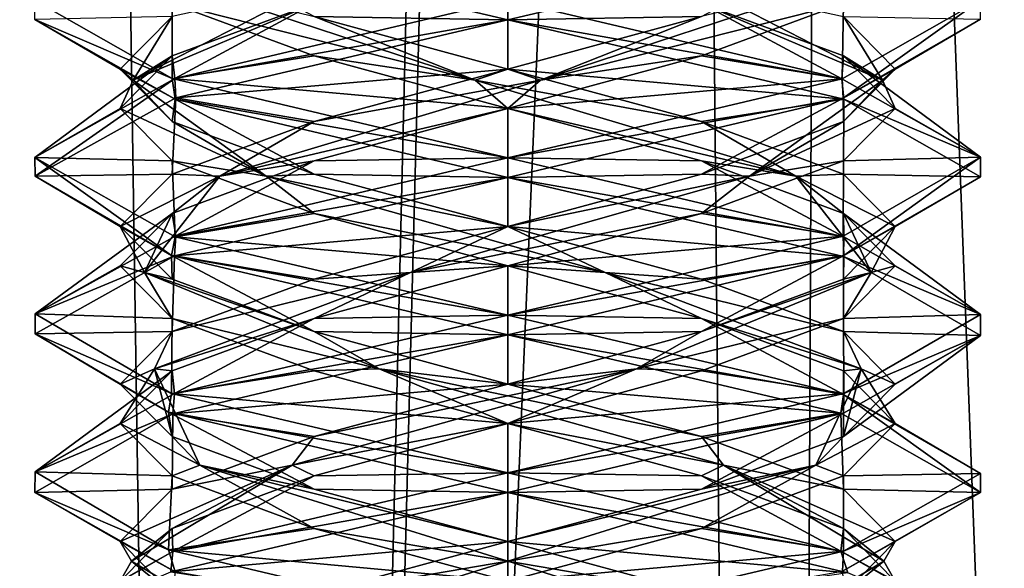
# Model space of a CAD drawing. Header units: millimetres. Extents: x -18.9 to 18.9, y -8.8 to 59.9.
# Tile 238 of 256: x -1.5 to 1.6, y 17.2 to 18.9. Entities that reach past the tile are written whole.
import ezdxf

# ---------------------------------------------------------------- set-up
doc = ezdxf.new("R2010")
doc.units = ezdxf.units.MM
doc.header["$LTSCALE"] = 65.185185
for name, color, linetype in [('1284', 7, 'CONTINUOUS'), ('1295', 7, 'CONTINUOUS'), ('3133', 7, 'CONTINUOUS'), ('3146', 7, 'CONTINUOUS'), ('3147', 7, 'CONTINUOUS'), ('3148', 7, 'CONTINUOUS'), ('3149', 7, 'CONTINUOUS'), ('3150', 7, 'CONTINUOUS'), ('3158', 7, 'CONTINUOUS'), ('3159', 7, 'CONTINUOUS'), ('3160', 7, 'CONTINUOUS'), ('3161', 7, 'CONTINUOUS'), ('3162', 7, 'CONTINUOUS'), ('3170', 7, 'CONTINUOUS'), ('3171', 7, 'CONTINUOUS'), ('3172', 7, 'CONTINUOUS'), ('3173', 7, 'CONTINUOUS'), ('3174', 7, 'CONTINUOUS'), ('3191', 7, 'CONTINUOUS'), ('3192', 7, 'CONTINUOUS'), ('3193', 7, 'CONTINUOUS'), ('3194', 7, 'CONTINUOUS'), ('3195', 7, 'CONTINUOUS'), ('3288', 7, 'CONTINUOUS')]:
    doc.layers.add(name, color=color, linetype=linetype)

msp = doc.modelspace()

# ---------------------------------------------------------------- linework, layer by layer
at = {"layer": '1284', "color": 7, "linetype": 'Continuous'}
for points in [[(-2.4343, 32.4, -11.818), (-1.3962, 32.4, -10.8154), (-2.2698, -3.5, -11.5768), (-2.4343, 32.4, -11.818)], [(-2.2698, -3.5, -11.5768), (-1.3962, 32.4, -10.8154), (-0.8623, -3.5, -10.5837), (-2.2698, -3.5, -11.5768)], [(-1.3962, 32.4, -10.8154), (0, 32.4, -10.45), (-0.8623, -3.5, -10.5837), (-1.3962, 32.4, -10.8154)], [(0, 32.4, -10.45), (0, 29.7897, -10.45), (-0.8623, -3.5, -10.5837), (0, 32.4, -10.45)], [(0, 29.7897, -10.45), (0.5552, 29.6513, -10.5046), (-0.8623, -3.5, -10.5837), (0, 29.7897, -10.45)], [(-0.8623, -3.5, -10.5837), (0.5552, 29.6513, -10.5046), (0.8623, -3.5, -10.5837), (-0.8623, -3.5, -10.5837)], [(0.5552, 29.6513, -10.5046), (1.0117, 29.5867, -10.6356), (0.8623, -3.5, -10.5837), (0.5552, 29.6513, -10.5046)], [(0.8623, -3.5, -10.5837), (1.0117, 29.5867, -10.6356), (2.2698, -3.5, -11.5768), (0.8623, -3.5, -10.5837)], [(1.0117, 29.5867, -10.6356), (2.3164, 29.5009, -11.6397), (2.2698, -3.5, -11.5768), (1.0117, 29.5867, -10.6356)]]:
    msp.add_3dface(points, dxfattribs=at)
at = {"layer": '1295', "color": 7, "linetype": 'Continuous'}
for points in [[(-7.6096, -3.5, 15.6478), (-1.389, -3.5, 17.3445), (-2.2237, 26.4, 17.2571), (-7.6096, -3.5, 15.6478)], [(-1.389, -3.5, 17.3445), (3.603, 26.4, 17.0228), (-2.2237, 26.4, 17.2571), (-1.389, -3.5, 17.3445)], [(-1.389, -3.5, 17.3445), (5.0224, -3.5, 16.6594), (3.603, 26.4, 17.0228), (-1.389, -3.5, 17.3445)]]:
    msp.add_3dface(points, dxfattribs=at)
at = {"layer": '3133', "color": 7, "linetype": 'Continuous'}
for points in [[(0, 18.9375, -14.8), (-1.0651, 19.1888, -14.3562), (0, 19, -14.8), (0, 18.9375, -14.8)], [(-1.0651, 18.7513, -14.3562), (-1.5, 18.9385, -13.2952), (-1.5, 18.9992, -13.3037), (-1.0651, 18.7513, -14.3562)], [(0, 19, -11.8), (-1.0559, 18.7514, -12.2346), (0, 18.9375, -11.8), (0, 19, -11.8)], [(-1.0552, 18.6859, -14.3661), (-1.5, 18.9385, -13.2952), (-1.0651, 18.7513, -14.3562), (-1.0552, 18.6859, -14.3661)], [(0, 18.9375, -11.8), (-1.0559, 18.7514, -12.2346), (-1.0531, 18.6898, -12.2318), (0, 18.9375, -11.8)], [(-1.0559, 18.7514, -12.2346), (-1.5, 18.501, -13.2952), (-1.4999, 18.4418, -13.2798), (-1.0559, 18.7514, -12.2346)], [(-1.0531, 18.6898, -12.2318), (-1.0559, 18.7514, -12.2346), (-1.4999, 18.4418, -13.2798), (-1.0531, 18.6898, -12.2318)], [(0, 18.5, -14.8), (-1.0552, 18.6859, -14.3661), (-1.0651, 18.7513, -14.3562), (0, 18.5, -14.8)], [(0, 18.4375, -14.8), (-1.0552, 18.6859, -14.3661), (0, 18.5, -14.8), (0, 18.4375, -14.8)], [(-1.5, 18.501, -13.2952), (-1.0552, 18.2484, -14.3661), (-1.0668, 18.1894, -14.3545), (-1.5, 18.501, -13.2952)], [(-1.4999, 18.4418, -13.2798), (-1.5, 18.501, -13.2952), (-1.0668, 18.1894, -14.3545), (-1.4999, 18.4418, -13.2798)], [(0, 18.4375, -11.8), (0, 18.5, -11.8), (-1.0531, 18.2523, -12.2318), (0, 18.4375, -11.8)], [(-1.057, 18.1886, -12.2357), (0, 18.4375, -11.8), (-1.0531, 18.2523, -12.2318), (-1.057, 18.1886, -12.2357)], [(-1.4999, 18.0043, -13.2798), (-1.057, 18.1886, -12.2357), (-1.0531, 18.2523, -12.2318), (-1.4999, 18.0043, -13.2798)], [(-1.0552, 18.2484, -14.3661), (0, 18, -14.8), (-1.0668, 18.1894, -14.3545), (-1.0552, 18.2484, -14.3661)], [(-1.4999, 17.9403, -13.2869), (-1.057, 18.1886, -12.2357), (-1.4999, 18.0043, -13.2798), (-1.4999, 17.9403, -13.2869)], [(0, 18, -14.8), (0, 17.9375, -14.8), (-1.0668, 18.1894, -14.3545), (0, 18, -14.8)], [(-1.0668, 17.7519, -14.3545), (-1.4999, 17.9403, -13.2869), (-1.4999, 18.0043, -13.2798), (-1.0668, 17.7519, -14.3545)], [(0, 17.9375, -11.8), (0, 18, -11.8), (-1.057, 17.7511, -12.2357), (0, 17.9375, -11.8)], [(-1.0764, 17.6923, -14.3446), (-1.4999, 17.9403, -13.2869), (-1.0668, 17.7519, -14.3545), (-1.0764, 17.6923, -14.3446)], [(-1.0624, 17.687, -12.2411), (0, 17.9375, -11.8), (-1.057, 17.7511, -12.2357), (-1.0624, 17.687, -12.2411)], [(-1.4999, 17.5028, -13.2869), (-1.0624, 17.687, -12.2411), (-1.057, 17.7511, -12.2357), (-1.4999, 17.5028, -13.2869)], [(0, 17.5, -14.8), (-1.0764, 17.6923, -14.3446), (-1.0668, 17.7519, -14.3545), (0, 17.5, -14.8)], [(-1.5, 17.4375, -13.3), (-1.0624, 17.687, -12.2411), (-1.4999, 17.5028, -13.2869), (-1.5, 17.4375, -13.3)], [(0, 17.4375, -14.8), (-1.0764, 17.6923, -14.3446), (0, 17.5, -14.8), (0, 17.4375, -14.8)], [(-1.0764, 17.2548, -14.3446), (-1.5, 17.4375, -13.3), (-1.4999, 17.5028, -13.2869), (-1.0764, 17.2548, -14.3446)], [(0, 17.5, -11.8), (-1.0624, 17.2495, -12.2411), (0, 17.4375, -11.8), (0, 17.5, -11.8)], [(-1.055, 17.1858, -14.3663), (-1.5, 17.4375, -13.3), (-1.0764, 17.2548, -14.3446), (-1.055, 17.1858, -14.3663)], [(0, 17.4375, -11.8), (-1.0624, 17.2495, -12.2411), (-1.0691, 17.1849, -12.2479), (0, 17.4375, -11.8)], [(-1.0624, 17.2495, -12.2411), (-1.5, 17, -13.3), (-1.0691, 17.1849, -12.2479), (-1.0624, 17.2495, -12.2411)], [(0, 17, -14.8), (-1.055, 17.1858, -14.3663), (-1.0764, 17.2548, -14.3446), (0, 17, -14.8)]]:
    msp.add_3dface(points, dxfattribs=at)
at = {"layer": '3146', "color": 7, "linetype": 'Continuous'}
for points in [[(-0.6147, 17.1146, -12.2353), (0, 17.2188, -12.1067), (0, 17.2812, -12.0706), (-0.6147, 17.1146, -12.2353)], [(-0.9775, 16.9132, -12.6156), (0, 17.1562, -12.0706), (0, 17.2188, -12.1067), (-0.9775, 16.9132, -12.6156)], [(-0.9775, 16.9132, -12.6156), (0, 17.2188, -12.1067), (-0.6147, 17.1146, -12.2353), (-0.9775, 16.9132, -12.6156)]]:
    msp.add_3dface(points, dxfattribs=at)
at = {"layer": '3147', "color": 7, "linetype": 'Continuous'}
for points in [[(0, 17.4375, -11.8), (-1.0691, 17.1849, -12.2479), (0, 17.2812, -12.0706), (0, 17.4375, -11.8)], [(-1.0691, 17.1849, -12.2479), (-0.6147, 17.1146, -12.2353), (0, 17.2812, -12.0706), (-1.0691, 17.1849, -12.2479)]]:
    msp.add_3dface(points, dxfattribs=at)
at = {"layer": '3148', "color": 7, "linetype": 'Continuous'}
for points in [[(-1.0559, 18.7514, -12.2346), (0, 19, -11.8), (-0.6147, 18.9896, -12.2353), (-1.0559, 18.7514, -12.2346)], [(-1.0647, 18.8229, -12.6853), (-1.0559, 18.7514, -12.2346), (-0.6147, 18.9896, -12.2353), (-1.0647, 18.8229, -12.6853)], [(-1.5, 18.501, -13.2952), (-1.0559, 18.7514, -12.2346), (-1.0647, 18.8229, -12.6853), (-1.5, 18.501, -13.2952)], [(-1.2294, 18.6562, -13.3), (-1.5, 18.501, -13.2952), (-1.0647, 18.8229, -12.6853), (-1.2294, 18.6562, -13.3)], [(-1.0647, 18.4896, -13.9147), (-1.5, 18.501, -13.2952), (-1.2294, 18.6562, -13.3), (-1.0647, 18.4896, -13.9147)], [(-1.0552, 18.2484, -14.3661), (-1.5, 18.501, -13.2952), (-1.0647, 18.4896, -13.9147), (-1.0552, 18.2484, -14.3661)], [(-0.6147, 18.3229, -14.3647), (-1.0552, 18.2484, -14.3661), (-1.0647, 18.4896, -13.9147), (-0.6147, 18.3229, -14.3647)], [(0, 18.1562, -14.5294), (-1.0552, 18.2484, -14.3661), (-0.6147, 18.3229, -14.3647), (0, 18.1562, -14.5294)], [(0, 18, -14.8), (-1.0552, 18.2484, -14.3661), (0, 18.1562, -14.5294), (0, 18, -14.8)], [(0.6147, 17.9896, -14.3647), (0, 18, -14.8), (0, 18.1562, -14.5294), (0.6147, 17.9896, -14.3647)], [(1.065, 17.7487, -14.3563), (0, 18, -14.8), (0.6147, 17.9896, -14.3647), (1.065, 17.7487, -14.3563)], [(1.0647, 17.8229, -13.9147), (1.065, 17.7487, -14.3563), (0.6147, 17.9896, -14.3647), (1.0647, 17.8229, -13.9147)], [(1.2294, 17.6562, -13.3), (1.065, 17.7487, -14.3563), (1.0647, 17.8229, -13.9147), (1.2294, 17.6562, -13.3)], [(1.5, 17.4976, -13.2886), (1.065, 17.7487, -14.3563), (1.2294, 17.6562, -13.3), (1.5, 17.4976, -13.2886)], [(1.0647, 17.4896, -12.6853), (1.5, 17.4976, -13.2886), (1.2294, 17.6562, -13.3), (1.0647, 17.4896, -12.6853)], [(1.0654, 17.2514, -12.2441), (1.5, 17.4976, -13.2886), (1.0647, 17.4896, -12.6853), (1.0654, 17.2514, -12.2441)], [(0.6147, 17.3229, -12.2353), (1.0654, 17.2514, -12.2441), (1.0647, 17.4896, -12.6853), (0.6147, 17.3229, -12.2353)], [(0, 17.1562, -12.0706), (1.0654, 17.2514, -12.2441), (0.6147, 17.3229, -12.2353), (0, 17.1562, -12.0706)], [(0, 17.1562, -12.0706), (0, 17, -11.8), (1.0654, 17.2514, -12.2441), (0, 17.1562, -12.0706)]]:
    msp.add_3dface(points, dxfattribs=at)
at = {"layer": '3149', "color": 7, "linetype": 'Continuous'}
for points in [[(-1.1887, 18.7465, -13.196), (-0.6147, 18.9896, -12.2353), (-0.5966, 19.0521, -12.2666), (-1.1887, 18.7465, -13.196)], [(-1.1887, 18.7465, -13.196), (-0.5966, 19.0521, -12.2666), (-1.0647, 18.9479, -12.6853), (-1.1887, 18.7465, -13.196)], [(-1.0647, 18.8229, -12.6853), (-0.6147, 18.9896, -12.2353), (-1.1887, 18.7465, -13.196), (-1.0647, 18.8229, -12.6853)], [(-1.2294, 18.7812, -13.3), (-1.1887, 18.7465, -13.196), (-1.0647, 18.9479, -12.6853), (-1.2294, 18.7812, -13.3)], [(-1.2294, 18.6562, -13.3), (-1.0647, 18.8229, -12.6853), (-1.1887, 18.7465, -13.196), (-1.2294, 18.6562, -13.3)], [(-1.0647, 18.6146, -13.9147), (-1.1887, 18.7465, -13.196), (-1.2294, 18.7812, -13.3), (-1.0647, 18.6146, -13.9147)], [(-0.767, 18.441, -14.2141), (-1.2294, 18.6562, -13.3), (-1.1887, 18.7465, -13.196), (-0.767, 18.441, -14.2141)], [(-0.767, 18.441, -14.2141), (-1.1887, 18.7465, -13.196), (-1.0647, 18.6146, -13.9147), (-0.767, 18.441, -14.2141)], [(-1.0647, 18.4896, -13.9147), (-1.2294, 18.6562, -13.3), (-0.767, 18.441, -14.2141), (-1.0647, 18.4896, -13.9147)], [(-0.6147, 18.4479, -14.3647), (-0.767, 18.441, -14.2141), (-1.0647, 18.6146, -13.9147), (-0.6147, 18.4479, -14.3647)], [(-0.6147, 18.3229, -14.3647), (-1.0647, 18.4896, -13.9147), (-0.767, 18.441, -14.2141), (-0.6147, 18.3229, -14.3647)], [(0, 18.2812, -14.5294), (-0.767, 18.441, -14.2141), (-0.6147, 18.4479, -14.3647), (0, 18.2812, -14.5294)], [(0.3088, 18.1354, -14.4526), (-0.6147, 18.3229, -14.3647), (-0.767, 18.441, -14.2141), (0.3088, 18.1354, -14.4526)], [(0.3088, 18.1354, -14.4526), (-0.767, 18.441, -14.2141), (0, 18.2812, -14.5294), (0.3088, 18.1354, -14.4526)], [(0, 18.1562, -14.5294), (-0.6147, 18.3229, -14.3647), (0.3088, 18.1354, -14.4526), (0, 18.1562, -14.5294)], [(0.6147, 18.1146, -14.3647), (0.3088, 18.1354, -14.4526), (0, 18.2812, -14.5294), (0.6147, 18.1146, -14.3647)], [(0.6147, 17.9896, -14.3647), (0, 18.1562, -14.5294), (0.3088, 18.1354, -14.4526), (0.6147, 17.9896, -14.3647)], [(1.1213, 17.8299, -13.7081), (0.6147, 17.9896, -14.3647), (0.3088, 18.1354, -14.4526), (1.1213, 17.8299, -13.7081)], [(1.1213, 17.8299, -13.7081), (0.3088, 18.1354, -14.4526), (1.0647, 17.9479, -13.9147), (1.1213, 17.8299, -13.7081)], [(1.0647, 17.9479, -13.9147), (0.3088, 18.1354, -14.4526), (0.6147, 18.1146, -14.3647), (1.0647, 17.9479, -13.9147)], [(1.0647, 17.8229, -13.9147), (0.6147, 17.9896, -14.3647), (1.1213, 17.8299, -13.7081), (1.0647, 17.8229, -13.9147)], [(1.2294, 17.7812, -13.3), (1.1213, 17.8299, -13.7081), (1.0647, 17.9479, -13.9147), (1.2294, 17.7812, -13.3)], [(0.9775, 17.5243, -12.6156), (1.2294, 17.6562, -13.3), (1.1213, 17.8299, -13.7081), (0.9775, 17.5243, -12.6156)], [(0.9775, 17.5243, -12.6156), (1.1213, 17.8299, -13.7081), (1.0647, 17.6146, -12.6853), (0.9775, 17.5243, -12.6156)], [(1.2294, 17.6562, -13.3), (1.0647, 17.8229, -13.9147), (1.1213, 17.8299, -13.7081), (1.2294, 17.6562, -13.3)], [(1.0647, 17.6146, -12.6853), (1.1213, 17.8299, -13.7081), (1.2294, 17.7812, -13.3), (1.0647, 17.6146, -12.6853)], [(1.0647, 17.4896, -12.6853), (1.2294, 17.6562, -13.3), (0.9775, 17.5243, -12.6156), (1.0647, 17.4896, -12.6853)], [(0.6147, 17.4479, -12.2353), (0.9775, 17.5243, -12.6156), (1.0647, 17.6146, -12.6853), (0.6147, 17.4479, -12.2353)], [(0, 17.2812, -12.0706), (0, 17.2188, -12.1067), (0.9775, 17.5243, -12.6156), (0, 17.2812, -12.0706)], [(0, 17.2188, -12.1067), (0.6147, 17.3229, -12.2353), (0.9775, 17.5243, -12.6156), (0, 17.2188, -12.1067)], [(0, 17.2812, -12.0706), (0.9775, 17.5243, -12.6156), (0.6147, 17.4479, -12.2353), (0, 17.2812, -12.0706)], [(0.6147, 17.3229, -12.2353), (1.0647, 17.4896, -12.6853), (0.9775, 17.5243, -12.6156), (0.6147, 17.3229, -12.2353)], [(0, 17.2188, -12.1067), (0, 17.1562, -12.0706), (0.6147, 17.3229, -12.2353), (0, 17.2188, -12.1067)]]:
    msp.add_3dface(points, dxfattribs=at)
at = {"layer": '3150', "color": 7, "linetype": 'Continuous'}
for points in [[(-1.5, 18.9385, -13.2952), (-1.2294, 18.7812, -13.3), (-1.0647, 18.9479, -12.6853), (-1.5, 18.9385, -13.2952)], [(-1.5, 18.9385, -13.2952), (-1.0552, 18.6859, -14.3661), (-1.2294, 18.7812, -13.3), (-1.5, 18.9385, -13.2952)], [(-1.0552, 18.6859, -14.3661), (-1.0647, 18.6146, -13.9147), (-1.2294, 18.7812, -13.3), (-1.0552, 18.6859, -14.3661)], [(-1.0552, 18.6859, -14.3661), (-0.6147, 18.4479, -14.3647), (-1.0647, 18.6146, -13.9147), (-1.0552, 18.6859, -14.3661)], [(-1.0552, 18.6859, -14.3661), (0, 18.4375, -14.8), (-0.6147, 18.4479, -14.3647), (-1.0552, 18.6859, -14.3661)], [(0, 18.4375, -14.8), (0, 18.2812, -14.5294), (-0.6147, 18.4479, -14.3647), (0, 18.4375, -14.8)], [(0, 18.2812, -14.5294), (0, 18.4375, -14.8), (1.065, 18.1862, -14.3563), (0, 18.2812, -14.5294)], [(0.6147, 18.1146, -14.3647), (0, 18.2812, -14.5294), (1.065, 18.1862, -14.3563), (0.6147, 18.1146, -14.3647)], [(1.0647, 17.9479, -13.9147), (0.6147, 18.1146, -14.3647), (1.065, 18.1862, -14.3563), (1.0647, 17.9479, -13.9147)], [(1.5, 17.9351, -13.2886), (1.0647, 17.9479, -13.9147), (1.065, 18.1862, -14.3563), (1.5, 17.9351, -13.2886)], [(1.2294, 17.7812, -13.3), (1.0647, 17.9479, -13.9147), (1.5, 17.9351, -13.2886), (1.2294, 17.7812, -13.3)], [(1.0647, 17.6146, -12.6853), (1.2294, 17.7812, -13.3), (1.5, 17.9351, -13.2886), (1.0647, 17.6146, -12.6853)], [(1.0654, 17.6889, -12.2441), (1.0647, 17.6146, -12.6853), (1.5, 17.9351, -13.2886), (1.0654, 17.6889, -12.2441)], [(0, 17.4375, -11.8), (0.6147, 17.4479, -12.2353), (1.0654, 17.6889, -12.2441), (0, 17.4375, -11.8)], [(0.6147, 17.4479, -12.2353), (1.0647, 17.6146, -12.6853), (1.0654, 17.6889, -12.2441), (0.6147, 17.4479, -12.2353)], [(0, 17.4375, -11.8), (0, 17.2812, -12.0706), (0.6147, 17.4479, -12.2353), (0, 17.4375, -11.8)]]:
    msp.add_3dface(points, dxfattribs=at)
at = {"layer": '3158', "color": 7, "linetype": 'Continuous'}
for points in [[(-1.0647, 17.1146, -13.9147), (-1.1933, 17.2188, -13.3), (-1.2294, 17.2812, -13.3), (-1.0647, 17.1146, -13.9147)], [(-0.6844, 16.9132, -14.2775), (-1.2294, 17.1562, -13.3), (-1.1933, 17.2188, -13.3), (-0.6844, 16.9132, -14.2775)], [(-0.6844, 16.9132, -14.2775), (-1.1933, 17.2188, -13.3), (-1.0647, 17.1146, -13.9147), (-0.6844, 16.9132, -14.2775)]]:
    msp.add_3dface(points, dxfattribs=at)
at = {"layer": '3159', "color": 7, "linetype": 'Continuous'}
for points in [[(-1.5, 17.4375, -13.3), (-1.055, 17.1858, -14.3663), (-1.2294, 17.2812, -13.3), (-1.5, 17.4375, -13.3)], [(-1.055, 17.1858, -14.3663), (-1.0647, 17.1146, -13.9147), (-1.2294, 17.2812, -13.3), (-1.055, 17.1858, -14.3663)]]:
    msp.add_3dface(points, dxfattribs=at)
at = {"layer": '3160', "color": 7, "linetype": 'Continuous'}
for points in [[(-1.0651, 18.7513, -14.3562), (-1.5, 18.9992, -13.3037), (-1.0647, 18.9896, -13.9147), (-1.0651, 18.7513, -14.3562)], [(-0.6147, 18.8229, -14.3647), (-1.0651, 18.7513, -14.3562), (-1.0647, 18.9896, -13.9147), (-0.6147, 18.8229, -14.3647)], [(0, 18.6562, -14.5294), (-1.0651, 18.7513, -14.3562), (-0.6147, 18.8229, -14.3647), (0, 18.6562, -14.5294)], [(0, 18.5, -14.8), (-1.0651, 18.7513, -14.3562), (0, 18.6562, -14.5294), (0, 18.5, -14.8)], [(0.6147, 18.4896, -14.3647), (0, 18.5, -14.8), (0, 18.6562, -14.5294), (0.6147, 18.4896, -14.3647)], [(1.0662, 18.2483, -14.3551), (0, 18.5, -14.8), (0.6147, 18.4896, -14.3647), (1.0662, 18.2483, -14.3551)], [(1.0647, 18.3229, -13.9147), (1.0662, 18.2483, -14.3551), (0.6147, 18.4896, -14.3647), (1.0647, 18.3229, -13.9147)], [(1.5, 18.0018, -13.3084), (1.0662, 18.2483, -14.3551), (1.0647, 18.3229, -13.9147), (1.5, 18.0018, -13.3084)], [(1.2294, 18.1562, -13.3), (1.5, 18.0018, -13.3084), (1.0647, 18.3229, -13.9147), (1.2294, 18.1562, -13.3)], [(1.0647, 17.9896, -12.6853), (1.5, 18.0018, -13.3084), (1.2294, 18.1562, -13.3), (1.0647, 17.9896, -12.6853)], [(1.0662, 17.7517, -12.2449), (1.5, 18.0018, -13.3084), (1.0647, 17.9896, -12.6853), (1.0662, 17.7517, -12.2449)], [(0.6147, 17.8229, -12.2353), (1.0662, 17.7517, -12.2449), (1.0647, 17.9896, -12.6853), (0.6147, 17.8229, -12.2353)], [(0, 17.6562, -12.0706), (1.0662, 17.7517, -12.2449), (0.6147, 17.8229, -12.2353), (0, 17.6562, -12.0706)], [(0, 17.5, -11.8), (1.0662, 17.7517, -12.2449), (0, 17.6562, -12.0706), (0, 17.5, -11.8)], [(-0.6147, 17.4896, -12.2353), (0, 17.5, -11.8), (0, 17.6562, -12.0706), (-0.6147, 17.4896, -12.2353)], [(-1.0624, 17.2495, -12.2411), (0, 17.5, -11.8), (-0.6147, 17.4896, -12.2353), (-1.0624, 17.2495, -12.2411)], [(-1.0647, 17.3229, -12.6853), (-1.0624, 17.2495, -12.2411), (-0.6147, 17.4896, -12.2353), (-1.0647, 17.3229, -12.6853)], [(-1.2294, 17.1562, -13.3), (-1.0624, 17.2495, -12.2411), (-1.0647, 17.3229, -12.6853), (-1.2294, 17.1562, -13.3)], [(-1.5, 17, -13.3), (-1.0624, 17.2495, -12.2411), (-1.2294, 17.1562, -13.3), (-1.5, 17, -13.3)]]:
    msp.add_3dface(points, dxfattribs=at)
at = {"layer": '3161', "color": 7, "linetype": 'Continuous'}
for points in [[(-0.104, 18.7465, -14.4887), (-1.0647, 18.9896, -13.9147), (-1.0334, 19.0521, -13.8966), (-0.104, 18.7465, -14.4887)], [(-0.104, 18.7465, -14.4887), (-1.0334, 19.0521, -13.8966), (-0.6147, 18.9479, -14.3647), (-0.104, 18.7465, -14.4887)], [(-0.6147, 18.8229, -14.3647), (-1.0647, 18.9896, -13.9147), (-0.104, 18.7465, -14.4887), (-0.6147, 18.8229, -14.3647)], [(0, 18.7812, -14.5294), (-0.104, 18.7465, -14.4887), (-0.6147, 18.9479, -14.3647), (0, 18.7812, -14.5294)], [(0, 18.6562, -14.5294), (-0.6147, 18.8229, -14.3647), (-0.104, 18.7465, -14.4887), (0, 18.6562, -14.5294)], [(0.6147, 18.6146, -14.3647), (-0.104, 18.7465, -14.4887), (0, 18.7812, -14.5294), (0.6147, 18.6146, -14.3647)], [(0.9141, 18.441, -14.067), (0, 18.6562, -14.5294), (-0.104, 18.7465, -14.4887), (0.9141, 18.441, -14.067)], [(0.9141, 18.441, -14.067), (-0.104, 18.7465, -14.4887), (0.6147, 18.6146, -14.3647), (0.9141, 18.441, -14.067)], [(0.6147, 18.4896, -14.3647), (0, 18.6562, -14.5294), (0.9141, 18.441, -14.067), (0.6147, 18.4896, -14.3647)], [(1.0647, 18.4479, -13.9147), (0.9141, 18.441, -14.067), (0.6147, 18.6146, -14.3647), (1.0647, 18.4479, -13.9147)], [(1.0647, 18.3229, -13.9147), (0.6147, 18.4896, -14.3647), (0.9141, 18.441, -14.067), (1.0647, 18.3229, -13.9147)], [(1.2294, 18.2812, -13.3), (0.9141, 18.441, -14.067), (1.0647, 18.4479, -13.9147), (1.2294, 18.2812, -13.3)], [(1.1526, 18.1354, -12.9912), (1.0647, 18.3229, -13.9147), (0.9141, 18.441, -14.067), (1.1526, 18.1354, -12.9912)], [(1.1526, 18.1354, -12.9912), (0.9141, 18.441, -14.067), (1.2294, 18.2812, -13.3), (1.1526, 18.1354, -12.9912)], [(1.2294, 18.1562, -13.3), (1.0647, 18.3229, -13.9147), (1.1526, 18.1354, -12.9912), (1.2294, 18.1562, -13.3)], [(1.0647, 18.1146, -12.6853), (1.1526, 18.1354, -12.9912), (1.2294, 18.2812, -13.3), (1.0647, 18.1146, -12.6853)], [(1.0647, 17.9896, -12.6853), (1.2294, 18.1562, -13.3), (1.1526, 18.1354, -12.9912), (1.0647, 17.9896, -12.6853)], [(0.4081, 17.8299, -12.1787), (1.0647, 17.9896, -12.6853), (1.1526, 18.1354, -12.9912), (0.4081, 17.8299, -12.1787)], [(0.4081, 17.8299, -12.1787), (1.1526, 18.1354, -12.9912), (0.6147, 17.9479, -12.2353), (0.4081, 17.8299, -12.1787)], [(0.6147, 17.9479, -12.2353), (1.1526, 18.1354, -12.9912), (1.0647, 18.1146, -12.6853), (0.6147, 17.9479, -12.2353)], [(0.6147, 17.8229, -12.2353), (1.0647, 17.9896, -12.6853), (0.4081, 17.8299, -12.1787), (0.6147, 17.8229, -12.2353)], [(0, 17.7812, -12.0706), (0.4081, 17.8299, -12.1787), (0.6147, 17.9479, -12.2353), (0, 17.7812, -12.0706)], [(-0.6844, 17.5243, -12.3225), (0, 17.6562, -12.0706), (0.4081, 17.8299, -12.1787), (-0.6844, 17.5243, -12.3225)], [(-0.6844, 17.5243, -12.3225), (0.4081, 17.8299, -12.1787), (-0.6147, 17.6146, -12.2353), (-0.6844, 17.5243, -12.3225)], [(-0.6147, 17.6146, -12.2353), (0.4081, 17.8299, -12.1787), (0, 17.7812, -12.0706), (-0.6147, 17.6146, -12.2353)], [(0, 17.6562, -12.0706), (0.6147, 17.8229, -12.2353), (0.4081, 17.8299, -12.1787), (0, 17.6562, -12.0706)], [(-0.6147, 17.4896, -12.2353), (0, 17.6562, -12.0706), (-0.6844, 17.5243, -12.3225), (-0.6147, 17.4896, -12.2353)], [(-1.0647, 17.4479, -12.6853), (-0.6844, 17.5243, -12.3225), (-0.6147, 17.6146, -12.2353), (-1.0647, 17.4479, -12.6853)], [(-1.2294, 17.2812, -13.3), (-1.1933, 17.2188, -13.3), (-0.6844, 17.5243, -12.3225), (-1.2294, 17.2812, -13.3)], [(-1.2294, 17.2812, -13.3), (-0.6844, 17.5243, -12.3225), (-1.0647, 17.4479, -12.6853), (-1.2294, 17.2812, -13.3)], [(-1.1933, 17.2188, -13.3), (-1.0647, 17.3229, -12.6853), (-0.6844, 17.5243, -12.3225), (-1.1933, 17.2188, -13.3)], [(-1.0647, 17.3229, -12.6853), (-0.6147, 17.4896, -12.2353), (-0.6844, 17.5243, -12.3225), (-1.0647, 17.3229, -12.6853)], [(-1.1933, 17.2188, -13.3), (-1.2294, 17.1562, -13.3), (-1.0647, 17.3229, -12.6853), (-1.1933, 17.2188, -13.3)]]:
    msp.add_3dface(points, dxfattribs=at)
at = {"layer": '3162', "color": 7, "linetype": 'Continuous'}
for points in [[(-1.0651, 19.1888, -14.3562), (0, 18.9375, -14.8), (-0.6147, 18.9479, -14.3647), (-1.0651, 19.1888, -14.3562)], [(0, 18.9375, -14.8), (0, 18.7812, -14.5294), (-0.6147, 18.9479, -14.3647), (0, 18.9375, -14.8)], [(0, 18.7812, -14.5294), (0, 18.9375, -14.8), (1.0662, 18.6858, -14.3551), (0, 18.7812, -14.5294)], [(0.6147, 18.6146, -14.3647), (0, 18.7812, -14.5294), (1.0662, 18.6858, -14.3551), (0.6147, 18.6146, -14.3647)], [(1.0647, 18.4479, -13.9147), (0.6147, 18.6146, -14.3647), (1.0662, 18.6858, -14.3551), (1.0647, 18.4479, -13.9147)], [(1.5, 18.4393, -13.3084), (1.0647, 18.4479, -13.9147), (1.0662, 18.6858, -14.3551), (1.5, 18.4393, -13.3084)], [(1.2294, 18.2812, -13.3), (1.0647, 18.4479, -13.9147), (1.5, 18.4393, -13.3084), (1.2294, 18.2812, -13.3)], [(1.0662, 18.1892, -12.2449), (1.2294, 18.2812, -13.3), (1.5, 18.4393, -13.3084), (1.0662, 18.1892, -12.2449)], [(1.0647, 18.1146, -12.6853), (1.2294, 18.2812, -13.3), (1.0662, 18.1892, -12.2449), (1.0647, 18.1146, -12.6853)], [(0, 17.9375, -11.8), (0.6147, 17.9479, -12.2353), (1.0662, 18.1892, -12.2449), (0, 17.9375, -11.8)], [(0.6147, 17.9479, -12.2353), (1.0647, 18.1146, -12.6853), (1.0662, 18.1892, -12.2449), (0.6147, 17.9479, -12.2353)], [(0, 17.9375, -11.8), (-1.0624, 17.687, -12.2411), (0, 17.7812, -12.0706), (0, 17.9375, -11.8)], [(0, 17.9375, -11.8), (0, 17.7812, -12.0706), (0.6147, 17.9479, -12.2353), (0, 17.9375, -11.8)], [(-1.0624, 17.687, -12.2411), (-0.6147, 17.6146, -12.2353), (0, 17.7812, -12.0706), (-1.0624, 17.687, -12.2411)], [(-1.0624, 17.687, -12.2411), (-1.5, 17.4375, -13.3), (-1.0647, 17.4479, -12.6853), (-1.0624, 17.687, -12.2411)], [(-1.0624, 17.687, -12.2411), (-1.0647, 17.4479, -12.6853), (-0.6147, 17.6146, -12.2353), (-1.0624, 17.687, -12.2411)], [(-1.5, 17.4375, -13.3), (-1.2294, 17.2812, -13.3), (-1.0647, 17.4479, -12.6853), (-1.5, 17.4375, -13.3)]]:
    msp.add_3dface(points, dxfattribs=at)
at = {"layer": '3170', "color": 7, "linetype": 'Continuous'}
for points in [[(0.6147, 17.1146, -14.3647), (0, 17.2188, -14.4933), (0, 17.2812, -14.5294), (0.6147, 17.1146, -14.3647)], [(0.9775, 16.9132, -13.9844), (0, 17.1562, -14.5294), (0, 17.2188, -14.4933), (0.9775, 16.9132, -13.9844)], [(0.9775, 16.9132, -13.9844), (0, 17.2188, -14.4933), (0.6147, 17.1146, -14.3647), (0.9775, 16.9132, -13.9844)]]:
    msp.add_3dface(points, dxfattribs=at)
at = {"layer": '3171', "color": 7, "linetype": 'Continuous'}
for points in [[(0, 17.2812, -14.5294), (0, 17.4375, -14.8), (1.0788, 17.182, -14.3422), (0, 17.2812, -14.5294)], [(0.6147, 17.1146, -14.3647), (0, 17.2812, -14.5294), (1.0788, 17.182, -14.3422), (0.6147, 17.1146, -14.3647)]]:
    msp.add_3dface(points, dxfattribs=at)
at = {"layer": '3172', "color": 7, "linetype": 'Continuous'}
for points in [[(0, 19, -14.8), (0.6147, 18.9896, -14.3647), (1.0594, 18.7504, -14.3619), (0, 19, -14.8)], [(0.6147, 18.9896, -14.3647), (1.0647, 18.8229, -13.9147), (1.0594, 18.7504, -14.3619), (0.6147, 18.9896, -14.3647)], [(1.0594, 18.7504, -14.3619), (1.0647, 18.8229, -13.9147), (1.5, 18.5017, -13.3079), (1.0594, 18.7504, -14.3619)], [(1.0647, 18.8229, -13.9147), (1.2294, 18.6562, -13.3), (1.5, 18.5017, -13.3079), (1.0647, 18.8229, -13.9147)], [(1.2294, 18.6562, -13.3), (1.0647, 18.4896, -12.6853), (1.5, 18.5017, -13.3079), (1.2294, 18.6562, -13.3)], [(1.5, 18.5017, -13.3079), (1.0647, 18.4896, -12.6853), (1.0636, 18.2509, -12.2423), (1.5, 18.5017, -13.3079)], [(1.0647, 18.4896, -12.6853), (0.6147, 18.3229, -12.2353), (1.0636, 18.2509, -12.2423), (1.0647, 18.4896, -12.6853)], [(0.6147, 18.3229, -12.2353), (0, 18.1562, -12.0706), (1.0636, 18.2509, -12.2423), (0.6147, 18.3229, -12.2353)], [(0, 18.1562, -12.0706), (0, 18, -11.8), (1.0636, 18.2509, -12.2423), (0, 18.1562, -12.0706)], [(-0.6147, 17.9896, -12.2353), (0, 18, -11.8), (0, 18.1562, -12.0706), (-0.6147, 17.9896, -12.2353)], [(-1.057, 17.7511, -12.2357), (0, 18, -11.8), (-0.6147, 17.9896, -12.2353), (-1.057, 17.7511, -12.2357)], [(-1.0647, 17.8229, -12.6853), (-1.057, 17.7511, -12.2357), (-0.6147, 17.9896, -12.2353), (-1.0647, 17.8229, -12.6853)], [(-1.4999, 17.5028, -13.2869), (-1.057, 17.7511, -12.2357), (-1.0647, 17.8229, -12.6853), (-1.4999, 17.5028, -13.2869)], [(-1.2294, 17.6562, -13.3), (-1.4999, 17.5028, -13.2869), (-1.0647, 17.8229, -12.6853), (-1.2294, 17.6562, -13.3)], [(-1.0647, 17.4896, -13.9147), (-1.4999, 17.5028, -13.2869), (-1.2294, 17.6562, -13.3), (-1.0647, 17.4896, -13.9147)], [(-1.0764, 17.2548, -14.3446), (-1.4999, 17.5028, -13.2869), (-1.0647, 17.4896, -13.9147), (-1.0764, 17.2548, -14.3446)], [(-0.6147, 17.3229, -14.3647), (-1.0764, 17.2548, -14.3446), (-1.0647, 17.4896, -13.9147), (-0.6147, 17.3229, -14.3647)], [(0, 17.1562, -14.5294), (-1.0764, 17.2548, -14.3446), (-0.6147, 17.3229, -14.3647), (0, 17.1562, -14.5294)], [(0, 17, -14.8), (-1.0764, 17.2548, -14.3446), (0, 17.1562, -14.5294), (0, 17, -14.8)]]:
    msp.add_3dface(points, dxfattribs=at)
at = {"layer": '3173', "color": 7, "linetype": 'Continuous'}
for points in [[(1.1887, 18.7465, -13.404), (0.6147, 18.9896, -14.3647), (0.5966, 19.0521, -14.3334), (1.1887, 18.7465, -13.404)], [(1.1887, 18.7465, -13.404), (0.5966, 19.0521, -14.3334), (1.0647, 18.9479, -13.9147), (1.1887, 18.7465, -13.404)], [(1.0647, 18.8229, -13.9147), (0.6147, 18.9896, -14.3647), (1.1887, 18.7465, -13.404), (1.0647, 18.8229, -13.9147)], [(1.2294, 18.7812, -13.3), (1.1887, 18.7465, -13.404), (1.0647, 18.9479, -13.9147), (1.2294, 18.7812, -13.3)], [(1.2294, 18.6562, -13.3), (1.0647, 18.8229, -13.9147), (1.1887, 18.7465, -13.404), (1.2294, 18.6562, -13.3)], [(1.0647, 18.6146, -12.6853), (1.1887, 18.7465, -13.404), (1.2294, 18.7812, -13.3), (1.0647, 18.6146, -12.6853)], [(0.767, 18.441, -12.3859), (1.2294, 18.6562, -13.3), (1.1887, 18.7465, -13.404), (0.767, 18.441, -12.3859)], [(0.767, 18.441, -12.3859), (1.1887, 18.7465, -13.404), (1.0647, 18.6146, -12.6853), (0.767, 18.441, -12.3859)], [(1.0647, 18.4896, -12.6853), (1.2294, 18.6562, -13.3), (0.767, 18.441, -12.3859), (1.0647, 18.4896, -12.6853)], [(0.6147, 18.4479, -12.2353), (0.767, 18.441, -12.3859), (1.0647, 18.6146, -12.6853), (0.6147, 18.4479, -12.2353)], [(0.6147, 18.3229, -12.2353), (1.0647, 18.4896, -12.6853), (0.767, 18.441, -12.3859), (0.6147, 18.3229, -12.2353)], [(-0.3088, 18.1354, -12.1474), (0.6147, 18.3229, -12.2353), (0.767, 18.441, -12.3859), (-0.3088, 18.1354, -12.1474)], [(-0.3088, 18.1354, -12.1474), (0.767, 18.441, -12.3859), (0, 18.2812, -12.0706), (-0.3088, 18.1354, -12.1474)], [(0, 18.2812, -12.0706), (0.767, 18.441, -12.3859), (0.6147, 18.4479, -12.2353), (0, 18.2812, -12.0706)], [(0, 18.1562, -12.0706), (0.6147, 18.3229, -12.2353), (-0.3088, 18.1354, -12.1474), (0, 18.1562, -12.0706)], [(-0.6147, 18.1146, -12.2353), (-0.3088, 18.1354, -12.1474), (0, 18.2812, -12.0706), (-0.6147, 18.1146, -12.2353)], [(-0.6147, 17.9896, -12.2353), (0, 18.1562, -12.0706), (-0.3088, 18.1354, -12.1474), (-0.6147, 17.9896, -12.2353)], [(-1.1213, 17.8299, -12.8919), (-0.6147, 17.9896, -12.2353), (-0.3088, 18.1354, -12.1474), (-1.1213, 17.8299, -12.8919)], [(-1.1213, 17.8299, -12.8919), (-0.3088, 18.1354, -12.1474), (-1.0647, 17.9479, -12.6853), (-1.1213, 17.8299, -12.8919)], [(-1.0647, 17.9479, -12.6853), (-0.3088, 18.1354, -12.1474), (-0.6147, 18.1146, -12.2353), (-1.0647, 17.9479, -12.6853)], [(-1.0647, 17.8229, -12.6853), (-0.6147, 17.9896, -12.2353), (-1.1213, 17.8299, -12.8919), (-1.0647, 17.8229, -12.6853)], [(-1.2294, 17.7812, -13.3), (-1.1213, 17.8299, -12.8919), (-1.0647, 17.9479, -12.6853), (-1.2294, 17.7812, -13.3)], [(-1.2294, 17.6562, -13.3), (-1.0647, 17.8229, -12.6853), (-1.1213, 17.8299, -12.8919), (-1.2294, 17.6562, -13.3)], [(-0.9775, 17.5243, -13.9844), (-1.2294, 17.6562, -13.3), (-1.1213, 17.8299, -12.8919), (-0.9775, 17.5243, -13.9844)], [(-1.0647, 17.6146, -13.9147), (-1.1213, 17.8299, -12.8919), (-1.2294, 17.7812, -13.3), (-1.0647, 17.6146, -13.9147)], [(-0.9775, 17.5243, -13.9844), (-1.1213, 17.8299, -12.8919), (-1.0647, 17.6146, -13.9147), (-0.9775, 17.5243, -13.9844)], [(-1.0647, 17.4896, -13.9147), (-1.2294, 17.6562, -13.3), (-0.9775, 17.5243, -13.9844), (-1.0647, 17.4896, -13.9147)], [(-0.6147, 17.4479, -14.3647), (-0.9775, 17.5243, -13.9844), (-1.0647, 17.6146, -13.9147), (-0.6147, 17.4479, -14.3647)], [(-0.6147, 17.3229, -14.3647), (-1.0647, 17.4896, -13.9147), (-0.9775, 17.5243, -13.9844), (-0.6147, 17.3229, -14.3647)], [(0, 17.2812, -14.5294), (0, 17.2188, -14.4933), (-0.9775, 17.5243, -13.9844), (0, 17.2812, -14.5294)], [(0, 17.2188, -14.4933), (-0.6147, 17.3229, -14.3647), (-0.9775, 17.5243, -13.9844), (0, 17.2188, -14.4933)], [(0, 17.2812, -14.5294), (-0.9775, 17.5243, -13.9844), (-0.6147, 17.4479, -14.3647), (0, 17.2812, -14.5294)], [(0, 17.2188, -14.4933), (0, 17.1562, -14.5294), (-0.6147, 17.3229, -14.3647), (0, 17.2188, -14.4933)]]:
    msp.add_3dface(points, dxfattribs=at)
at = {"layer": '3174', "color": 7, "linetype": 'Continuous'}
for points in [[(1.0636, 18.6884, -12.2423), (1.2294, 18.7812, -13.3), (1.5, 18.9392, -13.3079), (1.0636, 18.6884, -12.2423)], [(1.2294, 18.7812, -13.3), (1.0647, 18.9479, -13.9147), (1.5, 18.9392, -13.3079), (1.2294, 18.7812, -13.3)], [(1.0647, 18.6146, -12.6853), (1.2294, 18.7812, -13.3), (1.0636, 18.6884, -12.2423), (1.0647, 18.6146, -12.6853)], [(0, 18.4375, -11.8), (0.6147, 18.4479, -12.2353), (1.0636, 18.6884, -12.2423), (0, 18.4375, -11.8)], [(0.6147, 18.4479, -12.2353), (1.0647, 18.6146, -12.6853), (1.0636, 18.6884, -12.2423), (0.6147, 18.4479, -12.2353)], [(0, 18.4375, -11.8), (-1.057, 18.1886, -12.2357), (0, 18.2812, -12.0706), (0, 18.4375, -11.8)], [(0, 18.4375, -11.8), (0, 18.2812, -12.0706), (0.6147, 18.4479, -12.2353), (0, 18.4375, -11.8)], [(-1.057, 18.1886, -12.2357), (-0.6147, 18.1146, -12.2353), (0, 18.2812, -12.0706), (-1.057, 18.1886, -12.2357)], [(-1.057, 18.1886, -12.2357), (-1.4999, 17.9403, -13.2869), (-1.0647, 17.9479, -12.6853), (-1.057, 18.1886, -12.2357)], [(-1.057, 18.1886, -12.2357), (-1.0647, 17.9479, -12.6853), (-0.6147, 18.1146, -12.2353), (-1.057, 18.1886, -12.2357)], [(-1.4999, 17.9403, -13.2869), (-1.2294, 17.7812, -13.3), (-1.0647, 17.9479, -12.6853), (-1.4999, 17.9403, -13.2869)], [(-1.4999, 17.9403, -13.2869), (-1.0764, 17.6923, -14.3446), (-1.2294, 17.7812, -13.3), (-1.4999, 17.9403, -13.2869)], [(-1.0764, 17.6923, -14.3446), (-1.0647, 17.6146, -13.9147), (-1.2294, 17.7812, -13.3), (-1.0764, 17.6923, -14.3446)], [(-1.0764, 17.6923, -14.3446), (0, 17.4375, -14.8), (-0.6147, 17.4479, -14.3647), (-1.0764, 17.6923, -14.3446)], [(-1.0764, 17.6923, -14.3446), (-0.6147, 17.4479, -14.3647), (-1.0647, 17.6146, -13.9147), (-1.0764, 17.6923, -14.3446)], [(0, 17.4375, -14.8), (0, 17.2812, -14.5294), (-0.6147, 17.4479, -14.3647), (0, 17.4375, -14.8)]]:
    msp.add_3dface(points, dxfattribs=at)
at = {"layer": '3191', "color": 7, "linetype": 'Continuous'}
for points in [[(1.0647, 17.1146, -12.6853), (1.1933, 17.2188, -13.3), (1.2294, 17.2812, -13.3), (1.0647, 17.1146, -12.6853)], [(0.6844, 16.9132, -12.3225), (1.2294, 17.1562, -13.3), (1.1933, 17.2188, -13.3), (0.6844, 16.9132, -12.3225)], [(0.6844, 16.9132, -12.3225), (1.1933, 17.2188, -13.3), (1.0647, 17.1146, -12.6853), (0.6844, 16.9132, -12.3225)]]:
    msp.add_3dface(points, dxfattribs=at)
at = {"layer": '3192', "color": 7, "linetype": 'Continuous'}
for points in [[(1.0615, 17.1878, -12.2402), (1.2294, 17.2812, -13.3), (1.5, 17.4375, -13.3), (1.0615, 17.1878, -12.2402)], [(1.0647, 17.1146, -12.6853), (1.2294, 17.2812, -13.3), (1.0615, 17.1878, -12.2402), (1.0647, 17.1146, -12.6853)]]:
    msp.add_3dface(points, dxfattribs=at)
at = {"layer": '3193', "color": 7, "linetype": 'Continuous'}
for points in [[(1.5, 19.0013, -13.3062), (1.0647, 18.9896, -12.6853), (1.0608, 18.75, -12.2395), (1.5, 19.0013, -13.3062)], [(1.0647, 18.9896, -12.6853), (0.6147, 18.8229, -12.2353), (1.0608, 18.75, -12.2395), (1.0647, 18.9896, -12.6853)], [(0.6147, 18.8229, -12.2353), (0, 18.6562, -12.0706), (1.0608, 18.75, -12.2395), (0.6147, 18.8229, -12.2353)], [(0, 18.6562, -12.0706), (0, 18.5, -11.8), (1.0608, 18.75, -12.2395), (0, 18.6562, -12.0706)], [(-0.6147, 18.4896, -12.2353), (0, 18.5, -11.8), (0, 18.6562, -12.0706), (-0.6147, 18.4896, -12.2353)], [(-1.0531, 18.2523, -12.2318), (0, 18.5, -11.8), (-0.6147, 18.4896, -12.2353), (-1.0531, 18.2523, -12.2318)], [(-1.0647, 18.3229, -12.6853), (-1.0531, 18.2523, -12.2318), (-0.6147, 18.4896, -12.2353), (-1.0647, 18.3229, -12.6853)], [(-1.4999, 18.0043, -13.2798), (-1.0531, 18.2523, -12.2318), (-1.0647, 18.3229, -12.6853), (-1.4999, 18.0043, -13.2798)], [(-1.2294, 18.1562, -13.3), (-1.4999, 18.0043, -13.2798), (-1.0647, 18.3229, -12.6853), (-1.2294, 18.1562, -13.3)], [(-1.0647, 17.9896, -13.9147), (-1.4999, 18.0043, -13.2798), (-1.2294, 18.1562, -13.3), (-1.0647, 17.9896, -13.9147)], [(-1.0668, 17.7519, -14.3545), (-1.4999, 18.0043, -13.2798), (-1.0647, 17.9896, -13.9147), (-1.0668, 17.7519, -14.3545)], [(-0.6147, 17.8229, -14.3647), (-1.0668, 17.7519, -14.3545), (-1.0647, 17.9896, -13.9147), (-0.6147, 17.8229, -14.3647)], [(0, 17.6562, -14.5294), (-1.0668, 17.7519, -14.3545), (-0.6147, 17.8229, -14.3647), (0, 17.6562, -14.5294)], [(0, 17.5, -14.8), (-1.0668, 17.7519, -14.3545), (0, 17.6562, -14.5294), (0, 17.5, -14.8)], [(0.6147, 17.4896, -14.3647), (0, 17.5, -14.8), (0, 17.6562, -14.5294), (0.6147, 17.4896, -14.3647)], [(0, 17.5, -14.8), (0.6147, 17.4896, -14.3647), (1.0567, 17.2512, -14.3646), (0, 17.5, -14.8)], [(0.6147, 17.4896, -14.3647), (1.0647, 17.3229, -13.9147), (1.0567, 17.2512, -14.3646), (0.6147, 17.4896, -14.3647)], [(1.0647, 17.3229, -13.9147), (1.2294, 17.1562, -13.3), (1.0567, 17.2512, -14.3646), (1.0647, 17.3229, -13.9147)], [(1.2294, 17.1562, -13.3), (1.5, 17, -13.3), (1.0567, 17.2512, -14.3646), (1.2294, 17.1562, -13.3)]]:
    msp.add_3dface(points, dxfattribs=at)
at = {"layer": '3194', "color": 7, "linetype": 'Continuous'}
for points in [[(0.104, 18.7465, -12.1113), (1.0647, 18.9896, -12.6853), (1.0334, 19.0521, -12.7034), (0.104, 18.7465, -12.1113)], [(0.104, 18.7465, -12.1113), (1.0334, 19.0521, -12.7034), (0.6147, 18.9479, -12.2353), (0.104, 18.7465, -12.1113)], [(0.6147, 18.8229, -12.2353), (1.0647, 18.9896, -12.6853), (0.104, 18.7465, -12.1113), (0.6147, 18.8229, -12.2353)], [(0, 18.7812, -12.0706), (0.104, 18.7465, -12.1113), (0.6147, 18.9479, -12.2353), (0, 18.7812, -12.0706)], [(0, 18.6562, -12.0706), (0.6147, 18.8229, -12.2353), (0.104, 18.7465, -12.1113), (0, 18.6562, -12.0706)], [(-0.6147, 18.6146, -12.2353), (0.104, 18.7465, -12.1113), (0, 18.7812, -12.0706), (-0.6147, 18.6146, -12.2353)], [(-0.9141, 18.441, -12.533), (0, 18.6562, -12.0706), (0.104, 18.7465, -12.1113), (-0.9141, 18.441, -12.533)], [(-0.9141, 18.441, -12.533), (0.104, 18.7465, -12.1113), (-0.6147, 18.6146, -12.2353), (-0.9141, 18.441, -12.533)], [(-0.6147, 18.4896, -12.2353), (0, 18.6562, -12.0706), (-0.9141, 18.441, -12.533), (-0.6147, 18.4896, -12.2353)], [(-1.0647, 18.4479, -12.6853), (-0.9141, 18.441, -12.533), (-0.6147, 18.6146, -12.2353), (-1.0647, 18.4479, -12.6853)], [(-1.0647, 18.3229, -12.6853), (-0.6147, 18.4896, -12.2353), (-0.9141, 18.441, -12.533), (-1.0647, 18.3229, -12.6853)], [(-1.2294, 18.2812, -13.3), (-0.9141, 18.441, -12.533), (-1.0647, 18.4479, -12.6853), (-1.2294, 18.2812, -13.3)], [(-1.1526, 18.1354, -13.6088), (-0.9141, 18.441, -12.533), (-1.2294, 18.2812, -13.3), (-1.1526, 18.1354, -13.6088)], [(-1.1526, 18.1354, -13.6088), (-1.0647, 18.3229, -12.6853), (-0.9141, 18.441, -12.533), (-1.1526, 18.1354, -13.6088)], [(-1.2294, 18.1562, -13.3), (-1.0647, 18.3229, -12.6853), (-1.1526, 18.1354, -13.6088), (-1.2294, 18.1562, -13.3)], [(-1.0647, 18.1146, -13.9147), (-1.1526, 18.1354, -13.6088), (-1.2294, 18.2812, -13.3), (-1.0647, 18.1146, -13.9147)], [(-1.0647, 17.9896, -13.9147), (-1.2294, 18.1562, -13.3), (-1.1526, 18.1354, -13.6088), (-1.0647, 17.9896, -13.9147)], [(-0.4081, 17.8299, -14.4213), (-1.0647, 17.9896, -13.9147), (-1.1526, 18.1354, -13.6088), (-0.4081, 17.8299, -14.4213)], [(-0.4081, 17.8299, -14.4213), (-1.1526, 18.1354, -13.6088), (-0.6147, 17.9479, -14.3647), (-0.4081, 17.8299, -14.4213)], [(-0.6147, 17.9479, -14.3647), (-1.1526, 18.1354, -13.6088), (-1.0647, 18.1146, -13.9147), (-0.6147, 17.9479, -14.3647)], [(-0.6147, 17.8229, -14.3647), (-1.0647, 17.9896, -13.9147), (-0.4081, 17.8299, -14.4213), (-0.6147, 17.8229, -14.3647)], [(0, 17.7812, -14.5294), (-0.4081, 17.8299, -14.4213), (-0.6147, 17.9479, -14.3647), (0, 17.7812, -14.5294)], [(0, 17.6562, -14.5294), (-0.6147, 17.8229, -14.3647), (-0.4081, 17.8299, -14.4213), (0, 17.6562, -14.5294)], [(0.6844, 17.5243, -14.2775), (0, 17.6562, -14.5294), (-0.4081, 17.8299, -14.4213), (0.6844, 17.5243, -14.2775)], [(0.6844, 17.5243, -14.2775), (-0.4081, 17.8299, -14.4213), (0.6147, 17.6146, -14.3647), (0.6844, 17.5243, -14.2775)], [(0.6147, 17.6146, -14.3647), (-0.4081, 17.8299, -14.4213), (0, 17.7812, -14.5294), (0.6147, 17.6146, -14.3647)], [(0.6147, 17.4896, -14.3647), (0, 17.6562, -14.5294), (0.6844, 17.5243, -14.2775), (0.6147, 17.4896, -14.3647)], [(1.0647, 17.4479, -13.9147), (0.6844, 17.5243, -14.2775), (0.6147, 17.6146, -14.3647), (1.0647, 17.4479, -13.9147)], [(1.0647, 17.3229, -13.9147), (0.6147, 17.4896, -14.3647), (0.6844, 17.5243, -14.2775), (1.0647, 17.3229, -13.9147)], [(1.2294, 17.2812, -13.3), (1.1933, 17.2188, -13.3), (0.6844, 17.5243, -14.2775), (1.2294, 17.2812, -13.3)], [(1.1933, 17.2188, -13.3), (1.0647, 17.3229, -13.9147), (0.6844, 17.5243, -14.2775), (1.1933, 17.2188, -13.3)], [(1.2294, 17.2812, -13.3), (0.6844, 17.5243, -14.2775), (1.0647, 17.4479, -13.9147), (1.2294, 17.2812, -13.3)], [(1.1933, 17.2188, -13.3), (1.2294, 17.1562, -13.3), (1.0647, 17.3229, -13.9147), (1.1933, 17.2188, -13.3)]]:
    msp.add_3dface(points, dxfattribs=at)
at = {"layer": '3195', "color": 7, "linetype": 'Continuous'}
for points in [[(0, 18.9375, -11.8), (0.6147, 18.9479, -12.2353), (1.0608, 19.1875, -12.2395), (0, 18.9375, -11.8)], [(0, 18.9375, -11.8), (-1.0531, 18.6898, -12.2318), (0, 18.7812, -12.0706), (0, 18.9375, -11.8)], [(0, 18.9375, -11.8), (0, 18.7812, -12.0706), (0.6147, 18.9479, -12.2353), (0, 18.9375, -11.8)], [(-1.0531, 18.6898, -12.2318), (-0.6147, 18.6146, -12.2353), (0, 18.7812, -12.0706), (-1.0531, 18.6898, -12.2318)], [(-1.0531, 18.6898, -12.2318), (-1.4999, 18.4418, -13.2798), (-1.0647, 18.4479, -12.6853), (-1.0531, 18.6898, -12.2318)], [(-1.0531, 18.6898, -12.2318), (-1.0647, 18.4479, -12.6853), (-0.6147, 18.6146, -12.2353), (-1.0531, 18.6898, -12.2318)], [(-1.4999, 18.4418, -13.2798), (-1.2294, 18.2812, -13.3), (-1.0647, 18.4479, -12.6853), (-1.4999, 18.4418, -13.2798)], [(-1.4999, 18.4418, -13.2798), (-1.0668, 18.1894, -14.3545), (-1.2294, 18.2812, -13.3), (-1.4999, 18.4418, -13.2798)], [(-1.0668, 18.1894, -14.3545), (-1.0647, 18.1146, -13.9147), (-1.2294, 18.2812, -13.3), (-1.0668, 18.1894, -14.3545)], [(-1.0668, 18.1894, -14.3545), (0, 17.9375, -14.8), (-0.6147, 17.9479, -14.3647), (-1.0668, 18.1894, -14.3545)], [(-1.0668, 18.1894, -14.3545), (-0.6147, 17.9479, -14.3647), (-1.0647, 18.1146, -13.9147), (-1.0668, 18.1894, -14.3545)], [(0, 17.9375, -14.8), (0, 17.7812, -14.5294), (-0.6147, 17.9479, -14.3647), (0, 17.9375, -14.8)], [(0, 17.7812, -14.5294), (0, 17.9375, -14.8), (1.0567, 17.6887, -14.3646), (0, 17.7812, -14.5294)], [(0.6147, 17.6146, -14.3647), (0, 17.7812, -14.5294), (1.0567, 17.6887, -14.3646), (0.6147, 17.6146, -14.3647)], [(1.0647, 17.4479, -13.9147), (0.6147, 17.6146, -14.3647), (1.0567, 17.6887, -14.3646), (1.0647, 17.4479, -13.9147)], [(1.5, 17.4375, -13.3), (1.0647, 17.4479, -13.9147), (1.0567, 17.6887, -14.3646), (1.5, 17.4375, -13.3)], [(1.5, 17.4375, -13.3), (1.2294, 17.2812, -13.3), (1.0647, 17.4479, -13.9147), (1.5, 17.4375, -13.3)]]:
    msp.add_3dface(points, dxfattribs=at)
at = {"layer": '3288', "color": 7, "linetype": 'Continuous'}
for points in [[(0, 19, -11.8), (0, 18.9375, -11.8), (1.0608, 19.1875, -12.2395), (0, 19, -11.8)], [(0, 18.9375, -14.8), (0, 19, -14.8), (1.0594, 18.7504, -14.3619), (0, 18.9375, -14.8)], [(1.0636, 18.6884, -12.2423), (1.5, 19.0013, -13.3062), (1.0608, 18.75, -12.2395), (1.0636, 18.6884, -12.2423)], [(1.0636, 18.6884, -12.2423), (1.5, 18.9392, -13.3079), (1.5, 19.0013, -13.3062), (1.0636, 18.6884, -12.2423)], [(1.0662, 18.6858, -14.3551), (0, 18.9375, -14.8), (1.0594, 18.7504, -14.3619), (1.0662, 18.6858, -14.3551)], [(0, 18.5, -11.8), (1.0636, 18.6884, -12.2423), (1.0608, 18.75, -12.2395), (0, 18.5, -11.8)], [(1.0662, 18.6858, -14.3551), (1.0594, 18.7504, -14.3619), (1.5, 18.5017, -13.3079), (1.0662, 18.6858, -14.3551)], [(0, 18.5, -11.8), (0, 18.4375, -11.8), (1.0636, 18.6884, -12.2423), (0, 18.5, -11.8)], [(1.5, 18.4393, -13.3084), (1.0662, 18.6858, -14.3551), (1.5, 18.5017, -13.3079), (1.5, 18.4393, -13.3084)], [(0, 18.4375, -14.8), (0, 18.5, -14.8), (1.0662, 18.2483, -14.3551), (0, 18.4375, -14.8)], [(1.0662, 18.1892, -12.2449), (1.5, 18.5017, -13.3079), (1.0636, 18.2509, -12.2423), (1.0662, 18.1892, -12.2449)], [(1.0662, 18.1892, -12.2449), (1.5, 18.4393, -13.3084), (1.5, 18.5017, -13.3079), (1.0662, 18.1892, -12.2449)], [(1.065, 18.1862, -14.3563), (0, 18.4375, -14.8), (1.0662, 18.2483, -14.3551), (1.065, 18.1862, -14.3563)], [(0, 18, -11.8), (1.0662, 18.1892, -12.2449), (1.0636, 18.2509, -12.2423), (0, 18, -11.8)], [(1.065, 18.1862, -14.3563), (1.0662, 18.2483, -14.3551), (1.5, 18.0018, -13.3084), (1.065, 18.1862, -14.3563)], [(0, 18, -11.8), (0, 17.9375, -11.8), (1.0662, 18.1892, -12.2449), (0, 18, -11.8)], [(1.5, 17.9351, -13.2886), (1.065, 18.1862, -14.3563), (1.5, 18.0018, -13.3084), (1.5, 17.9351, -13.2886)], [(0, 17.9375, -14.8), (0, 18, -14.8), (1.065, 17.7487, -14.3563), (0, 17.9375, -14.8)], [(1.5, 17.9351, -13.2886), (1.5, 18.0018, -13.3084), (1.0662, 17.7517, -12.2449), (1.5, 17.9351, -13.2886)], [(0, 17.9375, -14.8), (1.065, 17.7487, -14.3563), (1.0567, 17.6887, -14.3646), (0, 17.9375, -14.8)], [(1.0654, 17.6889, -12.2441), (1.5, 17.9351, -13.2886), (1.0662, 17.7517, -12.2449), (1.0654, 17.6889, -12.2441)], [(0, 17.5, -11.8), (1.0654, 17.6889, -12.2441), (1.0662, 17.7517, -12.2449), (0, 17.5, -11.8)], [(1.065, 17.7487, -14.3563), (1.5, 17.4375, -13.3), (1.0567, 17.6887, -14.3646), (1.065, 17.7487, -14.3563)], [(1.065, 17.7487, -14.3563), (1.5, 17.4976, -13.2886), (1.5, 17.4375, -13.3), (1.065, 17.7487, -14.3563)], [(0, 17.5, -11.8), (0, 17.4375, -11.8), (1.0654, 17.6889, -12.2441), (0, 17.5, -11.8)], [(0, 17.4375, -14.8), (0, 17.5, -14.8), (1.0567, 17.2512, -14.3646), (0, 17.4375, -14.8)], [(1.5, 17.4976, -13.2886), (1.0654, 17.2514, -12.2441), (1.5, 17.4375, -13.3), (1.5, 17.4976, -13.2886)], [(1.0788, 17.182, -14.3422), (0, 17.4375, -14.8), (1.0567, 17.2512, -14.3646), (1.0788, 17.182, -14.3422)], [(1.0654, 17.2514, -12.2441), (1.0615, 17.1878, -12.2402), (1.5, 17.4375, -13.3), (1.0654, 17.2514, -12.2441)], [(1.0654, 17.2514, -12.2441), (0, 17, -11.8), (1.0615, 17.1878, -12.2402), (1.0654, 17.2514, -12.2441)], [(1.5, 17, -13.3), (1.0788, 17.182, -14.3422), (1.0567, 17.2512, -14.3646), (1.5, 17, -13.3)]]:
    msp.add_3dface(points, dxfattribs=at)

doc.saveas('drawing.dxf')
